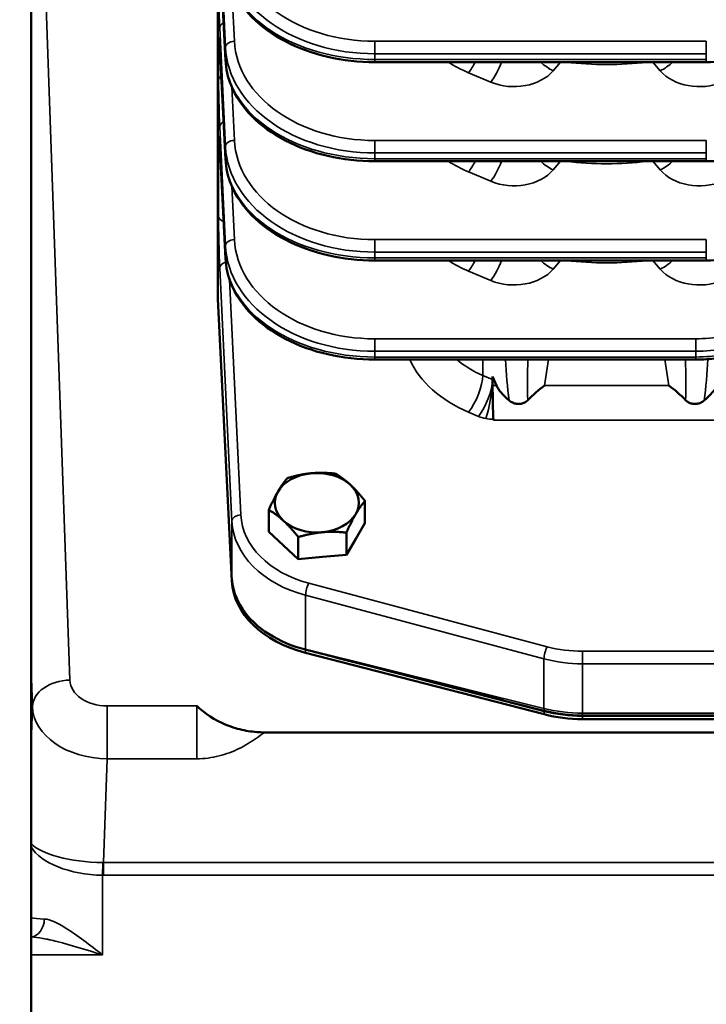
# Model space of a CAD drawing. Header units: inches. Extents: x 1 to 271, y 5 to 171.
# Tile 64 of 256: x 41.57 to 46.16, y 132.78 to 139.36. Entities that reach past the tile are written whole.
import ezdxf

# ---------------------------------------------------------------- set-up
doc = ezdxf.new("R2010")
doc.units = ezdxf.units.IN
doc.header["$LTSCALE"] = 8
doc.header["$MEASUREMENT"] = 0
for name, color, linetype, lineweight in [('Dimension (ANSI)', 7, 'Continuous', 25), ('Visible (ANSI)', 7, 'Continuous', 50), ('Visible Narrow (ANSI)', 7, 'Continuous', 35)]:
    doc.layers.add(name, color=color, linetype=linetype, lineweight=lineweight)
doc.styles.add('Dimension Text', font='tahoma.ttf')
doc.dimstyles.new('Dual Dimension', dxfattribs={"dimscale": 8, "dimtxt": 0.12, "dimasz": 0.098425, "dimexe": 0.125, "dimexo": 0.0625, "dimgap": 0.031496, "dimtad": 0, "dimtih": 1, "dimtoh": 1, "dimrnd": 1e-08, "dimzin": 4, "dimdsep": 46, "dimtxsty": 'Dimension Text', "dimcen": 0.09, "dimdle": 0.393701, "dimclrd": 256, "dimclre": 256, "dimclrt": 256, "dimadec": 0, "dimazin": 1, "dimtfac": 1, "dimtofl": 0, "dimtmove": 0, "dimatfit": 3, "dimfxl": 1, "dimtolj": 1, "dimtzin": 4, "dimlwd": -1, "dimlwe": -1, "dimarcsym": 0})

# ---------------------------------------------------------------- blocks, each defined once
blk = doc.blocks.new('*D9')
at = {"layer": 'Defpoints', "color": 0, "transparency": 16777216}
for p in [(12.1047, 153.8516), (44.2603, 153.8516), (44.4226, 87.0916)]:
    blk.add_point(p, dxfattribs=at)
at = {"layer": 'Dimension (ANSI)', "transparency": 16777216}
for p, q in [((43.7603, 153.8516), (11.1047, 153.8516)), ((12.1047, 153.0642), (12.1047, 127.1125)), ((12.1047, 87.879), (12.1047, 122.8021)), ((43.9226, 87.0916), (11.1047, 87.0916))]:
    blk.add_line(p, q, dxfattribs=at)
for points in [[(11.9735, 153.0642), (12.236, 153.0642), (12.1047, 153.8516)], [(11.9735, 87.879), (12.236, 87.879), (12.1047, 87.0916)]]:
    blk.add_solid(points, dxfattribs=at)
at = {"layer": 'Dimension (ANSI)', "transparency": 16777216, "insert": (12.1047, 124.9573), "char_height": 0.96, "attachment_point": 5, "style": 'Dimension Text'}
blk.add_mtext('\\A1;{\\H3.0x;(}\\S66.76^ 1695.7 mm;{\\H3.0x;)}', dxfattribs=at)

msp = doc.modelspace()

# ---------------------------------------------------------------- linework, layer by layer
at = {"layer": 'Visible (ANSI)'}
for p, q in [((42.8928, 137.5374), (42.8928, 140.7121)), ((41.6448, 140.5302), (41.6448, 130.5266)), ((42.9442, 139.0916), (42.9062, 139.833)), ((42.9027, 139.2248), (42.9027, 139.2248)), ((42.9442, 138.4287), (42.9062, 139.1701)), ((43.9435, 139.0785), (43.9435, 139.0785)), ((46.1589, 139.0785), (43.9435, 139.0785)), ((42.9025, 138.566), (42.9025, 138.566)), ((42.9442, 137.7657), (42.9059, 138.5138)), ((43.9435, 138.4156), (43.9435, 138.4156)), ((46.1589, 138.4156), (43.9435, 138.4156)), ((43.9435, 137.7526), (43.9435, 137.7526)), ((46.1589, 137.7526), (43.9435, 137.7526)), ((42.8928, 137.5374), (42.8937, 137.5189)), ((42.8933, 137.5155), (42.8933, 137.5281)), ((42.9869, 135.6092), (42.8937, 137.497)), ((43.9435, 137.0897), (43.9435, 137.0897)), ((46.0889, 137.0897), (43.9435, 137.0897)), ((44.7303, 136.9767), (44.7301, 136.9567)), ((44.7303, 136.9174), (44.7303, 136.9767)), ((44.7558, 136.9174), (44.7303, 136.9767)), ((44.7301, 136.9566), (44.7301, 136.9566)), ((44.7354, 136.6843), (44.7351, 136.6922)), ((43.877, 135.9978), (43.877, 136.1454)), ((43.2336, 135.938), (43.2336, 136.0856)), ((43.8759, 135.9958), (43.8149, 135.8918)), ((43.877, 135.9978), (43.8759, 135.9958)), ((43.3323, 135.8469), (43.2336, 135.938)), ((43.7528, 135.7858), (43.7528, 135.9334)), ((43.4311, 135.7559), (43.3323, 135.8469)), ((43.4311, 135.7559), (43.4311, 135.9035)), ((43.8149, 135.8918), (43.7528, 135.7858)), ((43.7528, 135.7858), (43.5919, 135.7709)), ((43.5919, 135.7709), (43.4311, 135.7559)), ((45.0742, 134.719), (43.48, 135.1293)), ((43.6531, 135.1067), (45.0742, 134.741)), ((45.3302, 134.711), (48.3216, 134.711)), ((45.3307, 134.709), (48.3162, 134.709)), ((48.2599, 134.687), (45.3307, 134.687)), ((48.0735, 134.5983), (43.2042, 134.5983))]:
    msp.add_line(p, q, dxfattribs=at)
for centre, major_axis, ratio, start_param, end_param in [((42.9662, 139.1732), (-0.0599, -0.0031), 0.730909, 6.281061, 6.283185), ((42.9658, 138.5169), (-0.0599, -0.0031), 0.730909, 6.281062, 6.283185), ((43.6433, 137.5155), (-0.75, 0), 0.707107, 0, 0.034907), ((44.7371, 136.8139), (0.0037, -0.19), 0.02993, 4.135848, 5.462298), ((45.0777, 136.8139), (-0.3248, 0.1541), 0.341999, 0.370315, 0.931016), ((45.078, 136.8139), (-0.2098, -0.1798), 0.293277, 4.466146, 5.016042), ((45.9077, 136.8139), (0.2098, -0.1798), 0.293277, 1.267143, 1.81704), ((45.9079, 136.8139), (0.3248, 0.1541), 0.341999, 5.352169, 5.912871), ((43.5553, 136.1332), (-0.281, 0), 0.707107, 4.843038, 5.890236), ((43.5553, 136.1332), (-0.281, 0), 0.707107, 3.79584, 4.843038), ((43.5553, 136.1332), (0.281, 0), 0.707107, 5.890236, 6.937433), ((43.5553, 136.1332), (-0.281, 0), 0.707107, 5.890236, 6.937433), ((43.5553, 136.1332), (0.281, 0), 0.707107, 4.843038, 5.890236), ((43.5553, 136.1332), (0.281, 0), 0.707107, 3.79584, 4.843038), ((43.7365, 135.6277), (-0.75, 0), 0.707107, 0.034907, 1.22173), ((43.7365, 135.6495), (-0.75, 0), 0.707107, 0.034907, 0.839397), ((43.641, 135.5353), (0.6266, -0.0912), 0.645673, 4.106129, 4.547491), ((43.1827, 135.3179), (9.442, -2.4299), 0.008969, 4.746194, 4.764536), ((43.1827, 135.3179), (9.442, -2.4299), 0.008969, 4.764536, 4.916453), ((42.1596, 134.9519), (-0.5002, 0), 0.706891, 0.297856, 0.298291), ((45.3307, 135.2393), (0.75, 0), 0.707107, 4.363323, 4.712389), ((45.2978, 135.1096), (0.6484, -0.0319), 0.612886, 4.391544, 4.792394), ((45.3307, 135.2174), (-0.75, 0), 0.707107, 1.22173, 1.570796)]:
    msp.add_ellipse(centre, major_axis=major_axis, ratio=ratio, start_param=start_param, end_param=end_param, dxfattribs=at)
for points, knots in [([(43.9435, 139.0785), (43.837, 139.0785), (43.7291, 139.0907), (43.5266, 139.1375), (43.4295, 139.1729), (43.2585, 139.2623), (43.1823, 139.3174), (43.0599, 139.4416), (43.012, 139.5123), (42.9598, 139.6407), (42.9471, 139.6977), (42.9442, 139.7545)], [0, 0, 0, 0, 0.81194, 0.81194, 1.625368, 1.625368, 2.43682, 2.43682, 3.249816, 3.249816, 3.846071, 3.846071, 3.846071, 3.846071]), ([(42.9062, 139.1705), (42.9054, 139.1873), (42.9045, 139.2014), (42.9033, 139.2164), (42.903, 139.2205), (42.9024, 139.2256), (42.9022, 139.2272), (42.9022, 139.2272)], [0.0011125, 0.0011125, 0.0011125, 0.0011125, 0.1913778, 0.1913778, 0.2847171, 0.2847171, 0.3585964, 0.3585964, 0.3585964, 0.3585964]), ([(43.9435, 138.4156), (43.837, 138.4156), (43.7291, 138.4278), (43.5266, 138.4746), (43.4295, 138.51), (43.2585, 138.5994), (43.1822, 138.6545), (43.0599, 138.7787), (43.012, 138.8493), (42.9598, 138.9778), (42.9471, 139.0348), (42.9442, 139.0916)], [0, 0, 0, 0, 0.811957, 0.811957, 1.625391, 1.625391, 2.436833, 2.436833, 3.24983, 3.24983, 3.846073, 3.846073, 3.846073, 3.846073]), ([(42.9059, 138.5142), (42.9051, 138.5303), (42.9042, 138.5437), (42.9031, 138.5581), (42.9028, 138.562), (42.9023, 138.5668), (42.9021, 138.5683), (42.9021, 138.5683)], [0.0011127, 0.0011127, 0.0011127, 0.0011127, 0.1834671, 0.1834671, 0.2728276, 0.2728276, 0.3426158, 0.3426158, 0.3426158, 0.3426158]), ([(43.9435, 137.7527), (43.837, 137.7527), (43.7291, 137.7649), (43.5266, 137.8117), (43.4295, 137.8471), (43.2585, 137.9365), (43.1822, 137.9916), (43.0599, 138.1158), (43.012, 138.1864), (42.9598, 138.3149), (42.9471, 138.3719), (42.9442, 138.4287)], [0, 0, 0, 0, 0.811976, 0.811976, 1.625416, 1.625416, 2.436848, 2.436848, 3.249847, 3.249847, 3.846074, 3.846074, 3.846074, 3.846074]), ([(43.9435, 137.0898), (43.8369, 137.0898), (43.729, 137.102), (43.5265, 137.1488), (43.4295, 137.1843), (43.2586, 137.2737), (43.1824, 137.3287), (43.0598, 137.4529), (43.0119, 137.524), (42.96, 137.6524), (42.9471, 137.7092), (42.9442, 137.7658)], [0, 0, 0, 0, 0.812239, 0.812239, 1.625664, 1.625664, 2.436061, 2.436061, 3.251928, 3.251928, 3.845818, 3.845818, 3.845818, 3.845818]), ([(46.456, 137.157), (46.386, 137.1294), (46.3087, 137.1098), (46.1836, 137.093), (46.1361, 137.0898), (46.0889, 137.0898)], [0, 0, 0, 0, 0.6106627, 0.6106627, 0.9706587, 0.9706587, 0.9706587, 0.9706587]), ([(44.7301, 136.9566), (44.7301, 136.9565), (44.7301, 136.9565), (44.7301, 136.9532), (44.73, 136.9498), (44.73, 136.9428), (44.73, 136.9392), (44.7299, 136.9296), (44.7299, 136.9236), (44.73, 136.9063), (44.73, 136.8946), (44.7304, 136.8599), (44.7307, 136.8359), (44.7318, 136.7839), (44.7325, 136.762), (44.7336, 136.7273), (44.7343, 136.7084), (44.7351, 136.6922)], [-0.0001395, -0.0001395, -0.0001395, -0.0001395, 0, 0, 0.0351043, 0.0351043, 0.0705028, 0.0705028, 0.125471, 0.125471, 0.2221027, 0.2221027, 0.4020106, 0.4020106, 0.6146529, 0.6146529, 0.9202412, 0.9202412, 0.9202412, 0.9202412]), ([(44.8414, 136.8168), (44.8485, 136.8109), (44.8563, 136.806), (44.8724, 136.7987), (44.8804, 136.7961), (44.8964, 136.7934), (44.9079, 136.7923), (44.9294, 136.7967), (44.937, 136.7994), (44.9518, 136.8073), (44.9588, 136.8125), (44.9649, 136.8188)], [-0.4740627, -0.4740627, -0.4740627, -0.4740627, -0.3487786, -0.3487786, -0.2342278, -0.2342278, -0.1279925, -0.1279925, -0.0669109, -0.0669109, -0.0000014, -0.0000014, -0.0000014, -0.0000014]), ([(46.0207, 136.8188), (46.0265, 136.8129), (46.0331, 136.8078), (46.0471, 136.8001), (46.0543, 136.7974), (46.0692, 136.7939), (46.0814, 136.7921), (46.1051, 136.796), (46.1132, 136.7986), (46.1292, 136.8059), (46.137, 136.8109), (46.1442, 136.8168)], [-0.4997343, -0.4997343, -0.4997343, -0.4997343, -0.3711914, -0.3711914, -0.253716, -0.253716, -0.1349425, -0.1349425, -0.0704973, -0.0704973, 0, 0, 0, 0]), ([(43.2042, 134.5983), (43.1876, 134.5983), (43.1709, 134.5989), (43.1155, 134.6031), (43.0773, 134.6094), (42.9998, 134.6289), (42.9611, 134.6425), (42.8419, 134.6973), (42.785, 134.7451), (42.7519, 134.7749), (42.7518, 134.775), (42.7517, 134.7751)], [0, 0, 0, 0, 0.126892, 0.126892, 0.424796, 0.424796, 0.751152, 0.751152, 1.497036, 1.497036, 1.499708, 1.499708, 1.499708, 1.499708]), ([(42.1211, 133.1112), (42.1215, 133.1111), (42.1219, 133.111), (42.1225, 133.1108), (42.1227, 133.1108), (42.1229, 133.1107)], [-0.003394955, -0.003394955, -0.003394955, -0.003394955, 0, 0, 0.001923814, 0.001923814, 0.001923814, 0.001923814]), ([(42.1229, 133.1107), (42.1227, 133.1108), (42.1226, 133.111), (42.1221, 133.1113), (42.1217, 133.1116), (42.1214, 133.1118)], [-0.001923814, -0.001923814, -0.001923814, -0.001923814, 0, 0, 0.003557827, 0.003557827, 0.003557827, 0.003557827])]:
    msp.add_open_spline(points, degree=3, knots=knots, dxfattribs=at)
for points in [[(42.9066, 139.1451), (42.9065, 139.1451), (42.9065, 139.1451), (42.9065, 139.145)], [(46.3764, 139.1011), (46.3062, 139.0862), (46.2322, 139.0785), (46.1589, 139.0785)], [(46.3764, 138.4382), (46.3062, 138.4233), (46.2322, 138.4156), (46.1589, 138.4156)], [(46.3764, 137.7752), (46.3062, 137.7603), (46.2322, 137.7527), (46.1589, 137.7527)]]:
    msp.add_open_spline(points, degree=3, dxfattribs=at)
for points in [[(43.3578, 136.2975), (43.444, 136.3233), (43.5187, 136.3302)], [(43.5187, 136.3302), (43.5933, 136.3372), (43.6796, 136.3274)], [(43.6796, 136.3274), (43.7325, 136.2964), (43.7783, 136.2541)], [(43.2957, 136.2093), (43.3246, 136.2585), (43.3578, 136.2975)], [(43.7783, 136.2541), (43.8241, 136.2119), (43.877, 136.1454)], [(43.2336, 136.0856), (43.2669, 136.1601), (43.2957, 136.2093)], [(43.877, 136.1454), (43.8437, 136.1063), (43.8149, 136.0571)], [(43.3323, 136.0123), (43.2865, 136.0546), (43.2336, 136.0856)], [(43.8149, 136.0571), (43.7861, 136.008), (43.7528, 135.9334)], [(43.4311, 135.9035), (43.3782, 135.9701), (43.3323, 136.0123)], [(43.5919, 135.9362), (43.5173, 135.9293), (43.4311, 135.9035)], [(43.7528, 135.9334), (43.6666, 135.9432), (43.5919, 135.9362)]]:
    msp.add_rational_spline(points, [1, 1.0379548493, 1], degree=2, dxfattribs=at)
at = {"layer": 'Visible Narrow (ANSI)'}
for p, q in [((42.9062, 139.9713), (42.9441, 139.1761)), ((41.9035, 134.9475), (41.7336, 139.8116)), ((42.9441, 139.0932), (42.9062, 139.8346)), ((43.0041, 139.2185), (42.9871, 139.5739)), ((42.9062, 139.3083), (42.9441, 138.5132)), ((42.9955, 139.2179), (42.9955, 139.2179)), ((43.9435, 139.2176), (43.9435, 139.1342)), ((46.1589, 139.2176), (43.9435, 139.2176)), ((46.1589, 139.2176), (46.1589, 139.1342)), ((42.8978, 139.1656), (42.8978, 138.9927)), ((42.9441, 138.4302), (42.9062, 139.1717)), ((42.9441, 139.1761), (42.9441, 139.0932)), ((43.9435, 139.1342), (46.1589, 139.1342)), ((43.9435, 139.096), (43.9435, 139.1342)), ((43.9435, 139.0785), (43.9435, 139.096)), ((46.1589, 139.096), (43.9435, 139.096)), ((45.1358, 139.0212), (45.1847, 139.0785)), ((45.8009, 139.0785), (45.8498, 139.0212)), ((46.1589, 139.1342), (46.1589, 139.096)), ((46.1589, 139.0785), (46.1589, 139.096)), ((44.5692, 139.0077), (44.7179, 138.9449)), ((43.0041, 138.5556), (42.9871, 138.911)), ((42.9062, 138.6454), (42.9441, 137.8503)), ((42.9955, 138.555), (42.9955, 138.555)), ((43.9435, 138.5547), (43.9435, 138.4713)), ((46.1589, 138.5547), (43.9435, 138.5547)), ((46.1589, 138.5547), (46.1589, 138.4713)), ((42.8978, 138.5096), (42.8978, 138.0494)), ((42.9441, 137.7673), (42.9059, 138.5154)), ((42.9441, 138.5132), (42.9441, 138.4302)), ((43.9435, 138.4713), (46.1589, 138.4713)), ((43.9435, 138.4331), (43.9435, 138.4713)), ((43.9435, 138.4156), (43.9435, 138.4331)), ((46.1589, 138.4331), (43.9435, 138.4331)), ((45.1358, 138.3582), (45.1847, 138.4156)), ((45.8009, 138.4156), (45.8498, 138.3582)), ((46.1589, 138.4713), (46.1589, 138.4331)), ((46.1589, 138.4156), (46.1589, 138.4331)), ((44.5692, 138.3448), (44.7179, 138.282)), ((43.0041, 137.8927), (42.9871, 138.2481)), ((42.9955, 137.8921), (42.9955, 137.8921)), ((43.9435, 137.8917), (43.9435, 137.8084)), ((46.1589, 137.8917), (43.9435, 137.8917)), ((46.1589, 137.8917), (46.1589, 137.8084)), ((42.9441, 137.8503), (42.9441, 137.7673)), ((43.9435, 137.8084), (46.1589, 137.8084)), ((43.9435, 137.7702), (43.9435, 137.8084)), ((43.9435, 137.7526), (43.9435, 137.7702)), ((46.1589, 137.7702), (43.9435, 137.7702)), ((45.1358, 137.6953), (45.1847, 137.7526)), ((45.8009, 137.7526), (45.8498, 137.6953)), ((46.1589, 137.8084), (46.1589, 137.7702)), ((46.1589, 137.7526), (46.1589, 137.7702)), ((42.9062, 137.7021), (42.987, 136.0097)), ((43.0469, 136.0521), (42.9719, 137.6251)), ((44.5692, 137.6819), (44.7179, 137.6191)), ((42.8937, 137.497), (42.8937, 137.5189)), ((43.9435, 137.2288), (43.9435, 137.1455)), ((46.0889, 137.2288), (43.9435, 137.2288)), ((46.0889, 137.2288), (46.0889, 137.1455)), ((43.9435, 137.1073), (43.9435, 137.1455)), ((43.9435, 137.1455), (46.0889, 137.1455)), ((43.9435, 137.0897), (43.9435, 137.1073)), ((46.0889, 137.1073), (43.9435, 137.1073)), ((46.0889, 137.1455), (46.0889, 137.1073)), ((46.0889, 137.0897), (46.0889, 137.1073)), ((44.6642, 137.0897), (44.6642, 136.9845)), ((45.078, 136.9174), (45.1047, 137.0897)), ((45.881, 137.0897), (45.9077, 136.9174)), ((44.7301, 136.9567), (44.6642, 136.9845)), ((44.6541, 136.9174), (44.6541, 136.9174)), ((44.7558, 136.9174), (44.7303, 136.9174)), ((45.078, 136.9174), (45.9077, 136.9174)), ((44.5692, 136.7386), (44.6351, 136.7107)), ((44.7354, 136.6843), (46.2502, 136.6843)), ((42.987, 136.0097), (42.987, 135.631)), ((42.9869, 135.6311), (42.987, 135.631)), ((42.9869, 135.6092), (42.9869, 135.6311)), ((45.0942, 135.1707), (43.5005, 135.5952)), ((43.48, 135.1542), (43.48, 135.5144)), ((43.48, 135.5144), (45.0737, 135.0899)), ((45.0737, 134.7583), (43.48, 135.1542)), ((43.48, 135.1293), (43.48, 135.1512)), ((45.0826, 135.1403), (45.0826, 135.1403)), ((50.0304, 135.1403), (45.3302, 135.1403)), ((45.3302, 135.1403), (45.3302, 135.0569)), ((45.0737, 135.0899), (45.0737, 134.7583)), ((45.3302, 135.0569), (50.0304, 135.0569)), ((45.3302, 134.7273), (45.3302, 135.0569)), ((41.6448, 135.0228), (41.6536, 134.7707)), ((41.6536, 134.7707), (41.6448, 134.5186)), ((42.7517, 134.7751), (42.1535, 134.7751)), ((42.1535, 134.7751), (42.1535, 134.4215)), ((42.7517, 134.7751), (42.7517, 134.4215)), ((45.0742, 134.719), (45.0742, 134.741)), ((45.3302, 134.711), (45.3302, 134.7273)), ((48.3676, 134.7273), (45.3302, 134.7273)), ((45.3307, 134.687), (45.3307, 134.709)), ((42.1292, 133.7281), (42.1535, 134.4215)), ((42.1535, 134.4215), (42.7517, 134.4215)), ((42.1229, 133.6433), (42.1241, 133.7281)), ((47.2797, 133.7281), (42.1292, 133.7281)), ((42.1292, 133.6432), (42.1292, 133.7281)), ((42.1229, 133.1107), (42.1229, 133.6433)), ((42.1292, 133.6432), (47.2331, 133.6432)), ((41.6448, 133.1107), (42.1229, 133.1107))]:
    msp.add_line(p, q, dxfattribs=at)
for centre, major_axis, ratio, start_param, end_param in [((43.9435, 139.9055), (-0.94, 0), 0.731799, 0.034907, 1.570796), ((43.9435, 139.8645), (1, 0), 0.730318, 3.176499, 4.712389), ((43.9435, 139.7799), (-1, 0), 0.683896, 0.034907, 1.570796), ((42.9065, 139.4788), (0.0062, -0.25), 0.024678, 3.926381, 5.462271), ((42.9662, 139.3098), (-0.0599, -0.0029), 0.681583, 5.299195, 6.249454), ((42.9065, 138.9889), (0.0062, -0.25), 0.024678, 2.390491, 3.926381), ((43.0041, 139.1776), (-0.0599, -0.0029), 0.681583, 4.679876, 6.249454), ((43.9435, 139.2425), (-0.94, 0), 0.731799, 0.034907, 1.570796), ((42.9577, 139.1671), (-0.06, 0), 0.707107, 0.034907, 0.581118), ((42.9065, 139.3704), (0.0062, 0.25), 0.024678, 2.5445, 2.544748), ((42.9662, 139.1732), (-0.0599, -0.0031), 0.730909, 6.247018, 6.281061), ((43.9435, 139.2016), (1, 0), 0.730318, 3.176499, 4.712389), ((43.0041, 139.0946), (-0.0599, -0.0031), 0.730909, 6.247018, 6.282079), ((43.9435, 139.117), (-1, 0), 0.683896, 0.034907, 1.570796), ((43.0041, 139.0946), (-0.0599, -0.0031), 0.730909, 0.038929, 0.041301), ((45.0092, 139.5654), (0.88, 0), 0.731799, 3.99901, 4.18879), ((44.5692, 139.1373), (-0.0739, -0.175), 0.341155, 0.891524, 1.374819), ((44.3538, 140.2991), (-1.69, 0), 0.731799, 1.724527, 1.724539), ((44.7179, 139.0745), (-0.0739, -0.175), 0.341155, 0.891524, 1.736456), ((45.1358, 139.1507), (0.1445, -0.1234), 0.578466, 4.623254, 5.171178), ((45.4928, 140.2991), (1.69, 0), 0.731799, 4.550643, 4.874135), ((45.8498, 139.1507), (-0.1445, -0.1234), 0.578466, 1.112008, 1.659931), ((43.0041, 139.0946), (0.0599, 0.0031), 0.730909, 3.892949, 3.895526), ((44.8729, 139.1414), (0.31, 0), 0.731799, 4.18879, 5.72468), ((46.1127, 139.1414), (0.31, 0), 0.731799, 3.700098, 5.235988), ((42.9065, 138.8159), (0.0062, -0.25), 0.024678, 3.926381, 5.462271), ((42.9577, 138.9942), (-0.06, 0), 0.707107, 0.034907, 0.82064), ((43.9435, 139.0731), (0.94, 0), 0.682414, 3.458525, 3.458607), ((42.9662, 138.6469), (-0.0599, -0.0029), 0.681583, 5.299195, 6.249454), ((42.9061, 138.3399), (0.0059, -0.24), 0.024678, 2.390491, 3.926381), ((43.0041, 138.5147), (-0.0599, -0.0029), 0.681583, 4.679876, 6.249454), ((43.9435, 138.5796), (-0.94, 0), 0.731799, 0.034907, 1.570796), ((42.9577, 138.511), (-0.06, 0), 0.707107, 0.034907, 0.569784), ((42.9658, 138.5169), (-0.0599, -0.0031), 0.730909, 6.247018, 6.281062), ((43.9435, 138.5387), (1, 0), 0.730318, 3.176499, 4.712389), ((43.0041, 138.4317), (-0.0599, -0.0031), 0.730909, 6.247018, 6.282079), ((43.9435, 138.4541), (-1, 0), 0.683896, 0.034907, 1.570796), ((43.0041, 138.4317), (-0.0599, -0.0031), 0.730909, 0.03893, 0.041301), ((45.0092, 138.9025), (0.88, 0), 0.731799, 3.99901, 4.18879), ((44.5692, 138.4744), (-0.0739, -0.175), 0.341155, 0.891524, 1.374819), ((44.3538, 139.6361), (-1.69, 0), 0.731799, 1.724527, 1.724539), ((44.7179, 138.4116), (-0.0739, -0.175), 0.341155, 0.891524, 1.736456), ((45.1358, 138.4878), (0.1445, -0.1234), 0.578466, 4.623254, 5.171178), ((45.4928, 139.6361), (1.69, 0), 0.731799, 4.550643, 4.874135), ((45.8498, 138.4878), (-0.1445, -0.1234), 0.578466, 1.112008, 1.659931), ((43.0041, 138.4317), (0.0599, 0.0031), 0.730909, 3.892949, 3.896575), ((44.8729, 138.4785), (0.31, 0), 0.731799, 4.18879, 5.72468), ((46.1127, 138.4785), (0.31, 0), 0.731799, 3.700098, 5.235988), ((43.9435, 138.4102), (0.94, 0), 0.682414, 3.457929, 3.458607), ((42.9065, 137.8726), (0.0062, -0.25), 0.024678, 3.926381, 5.462271), ((42.9577, 138.0509), (-0.06, 0), 0.707107, 0.034907, 1.11906), ((43.0041, 137.8518), (-0.0599, -0.0029), 0.681583, 4.679876, 6.249454), ((43.9435, 137.9167), (-0.94, 0), 0.731799, 0.034907, 1.570796), ((43.9435, 137.8758), (1, 0), 0.730318, 3.176499, 4.712389), ((43.0041, 137.7688), (-0.0599, -0.0031), 0.730909, 6.247018, 6.28208), ((43.9435, 137.7912), (-1, 0), 0.683896, 0.034907, 1.570796), ((43.0041, 137.7688), (-0.0599, -0.0031), 0.730909, 0.039064, 0.041301), ((45.0092, 138.2396), (0.88, 0), 0.731799, 3.99901, 4.18879), ((44.5692, 137.8115), (-0.0739, -0.175), 0.341155, 0.891524, 1.374819), ((44.7179, 137.7487), (-0.0739, -0.175), 0.341155, 0.891524, 1.736456), ((45.1358, 137.8249), (0.1445, -0.1234), 0.578466, 4.623254, 5.171178), ((45.4928, 138.9732), (1.69, 0), 0.731799, 4.550643, 4.874135), ((45.8498, 137.8249), (-0.1445, -0.1234), 0.578466, 1.112008, 1.659931), ((42.9662, 137.7036), (-0.0599, -0.0029), 0.681583, 5.022397, 6.249454), ((43.0041, 137.7688), (0.0599, 0.0031), 0.730909, 3.892949, 3.896559), ((44.3538, 138.9732), (-1.69, 0), 0.731799, 1.724527, 1.724539), ((44.8729, 137.8155), (0.31, 0), 0.731799, 4.18879, 5.72468), ((46.1127, 137.8155), (0.31, 0), 0.731799, 3.700098, 5.235988), ((43.9435, 137.7473), (0.94, 0), 0.682414, 3.45795, 3.458607), ((46.0889, 137.7338), (-0.69, 0), 0.731799, 1.570796, 2.094395), ((46.0889, 137.6929), (0.75, 0), 0.729824, 4.712389, 5.235988), ((46.0889, 137.6206), (-0.75, 0), 0.684389, 1.570796, 2.094395), ((45.0092, 137.2963), (0.88, 0), 0.731799, 3.468111, 4.18879), ((45.0092, 137.4259), (-0.69, 0), 0.738599, 0.720238, 1.047198), ((45.0815, 137.1507), (0.0257, -0.9051), 0.295448, 4.771366, 5.081799), ((45.1415, 137.2241), (-0.0575, -0.9513), 0.176979, 4.864838, 5.163153), ((45.8441, 137.2241), (0.0575, -0.9513), 0.176979, 1.120032, 1.418348), ((45.9041, 137.1507), (-0.0257, -0.9051), 0.295448, 1.201386, 1.51528), ((44.5692, 136.8682), (-0.0739, -0.175), 0.341155, 0.891524, 2.432092), ((44.6351, 136.8403), (0.0739, 0.175), 0.341155, 4.033117, 5.57307), ((44.6844, 136.8258), (0.0339, 0.1869), 0.16425, 3.976781, 5.516735), ((44.6956, 136.7685), (0.1314, -0.0253), 0.546706, 4.341581, 4.732134), ((44.724, 136.7902), (0.1594, -0.006), 0.614194, 4.4841, 4.805002), ((43.0469, 136.0111), (-0.0599, -0.0029), 0.681583, 4.679876, 6.249454), ((43.7365, 136.0697), (-0.69, 0), 0.731799, 0.034907, 1.22173), ((43.7365, 136.0288), (0.75, 0), 0.729824, 3.176499, 4.363323), ((43.5553, 135.9679), (-0.281, 0), 0.707107, 0.650118, 0.654248), ((43.5553, 135.9679), (-0.281, 0), 0.707107, 0.654248, 0.658377), ((43.5553, 135.9679), (-0.281, 0), 0.707107, 2.745367, 2.748643), ((43.5553, 135.9679), (0.281, 0), 0.707107, 5.890236, 5.893511), ((43.5553, 135.9679), (-0.281, 0), 0.707107, 1.696174, 1.701445), ((43.5553, 135.9679), (-0.281, 0), 0.707107, 1.701445, 1.706716), ((43.5005, 135.5543), (0.0154, 0.058), 0.233383, 0.851279, 2.389274), ((43.7365, 135.6379), (-0.75, 0), 0.686365, 0.839397, 1.22173), ((43.521, 135.2339), (-0.0289, -0.1165), 0.250272, 5.52679, 5.562633), ((45.0942, 135.1298), (0.0154, 0.058), 0.233383, 0.851279, 2.389274), ((45.3302, 135.6452), (-0.69, 0), 0.731799, 1.22173, 1.570796), ((45.3302, 135.6043), (0.75, 0), 0.729824, 4.363323, 4.712389), ((41.9035, 134.7707), (-0.2498, -0.0087), 0.706891, 4.687709, 6.233825), ((42.1535, 134.9519), (-0.2501, 0), 0.706891, 0.02468, 1.570796), ((42.1535, 134.7751), (-0.5, 0.0087), 0.706999, 0.037018, 1.583135), ((45.1147, 134.8381), (-0.0289, -0.1165), 0.250272, 5.52679, 5.732893), ((45.3302, 135.242), (-0.75, 0), 0.686365, 1.22173, 1.570796), ((42.1229, 133.9), (-0.5, 0.0073), 0.343754, 0.302402, 1.578259), ((42.1229, 133.9), (0.5, -0.0122), 0.513309, 3.451195, 4.724889), ((42.1446, 134.52), (-0.0276, -0.7918), 0.631112, 0.014454, 0.02468), ((42.1446, 134.52), (-0.0306, -0.8765), 0.706891, 0.014454, 0.02468), ((42.1229, 133.3641), (-0.5, 0), 0.043302, 0.297102, 0.676943), ((41.6396, 133.3505), (-0.0052, -0.1199), 0.779203, 0.111214, 1.604643)]:
    msp.add_ellipse(centre, major_axis=major_axis, ratio=ratio, start_param=start_param, end_param=end_param, dxfattribs=at)
for points, knots in [([(42.7517, 134.4215), (42.8023, 134.4215), (42.8787, 134.4319), (42.9946, 134.4685), (43.0991, 134.521), (43.1699, 134.5719), (43.2042, 134.5983)], [0, 0, 0, 0, 0.385381, 0.578072, 0.963453, 1.348835, 1.348835, 1.348835, 1.348835]), ([(42.1214, 133.1118), (42.0384, 133.1757), (41.9262, 133.2634), (41.7994, 133.3352), (41.7536, 133.3494), (41.7332, 133.3505)], [0.003558, 0.003558, 0.003558, 0.003558, 0.925883, 1.234511, 1.543138, 1.543138, 1.543138, 1.543138]), ([(41.6448, 133.2305), (41.6688, 133.2296), (41.7239, 133.2224), (41.879, 133.1871), (42.0182, 133.1432), (42.1211, 133.1112)], [-1.522251, -1.522251, -1.522251, -1.522251, -1.234511, -0.925883, -0.003395, -0.003395, -0.003395, -0.003395])]:
    msp.add_open_spline(points, degree=3, knots=knots, dxfattribs=at)
for points in [[(41.7741, 133.2107), (41.7656, 133.2126), (41.7571, 133.2145), (41.7488, 133.2162)], [(42.0736, 133.126), (42.0727, 133.1263), (42.0719, 133.1265), (42.0711, 133.1268)], [(42.0831, 133.1413), (42.0833, 133.1412), (42.0834, 133.1411), (42.0835, 133.141)]]:
    msp.add_open_spline(points, degree=3, dxfattribs=at)

# ---------------------------------------------------------------- dimensions: what is measured, and where the dimension line sits
at = {"layer": 'Dimension (ANSI)'}
dim = msp.add_linear_dim(base=(12.1047, 153.8516), p1=(44.4226, 87.0916), p2=(44.2603, 153.8516), angle=90, text='{\\H3.0x;(}\\S<>^ 1695.7 mm;{\\H3.0x;)}', dimstyle='Dual Dimension', override={"dimgap": 0.031496, "dimdec": 2, "dimpost": '\\X', "dimtol": 0, "dimlim": 0, "dimtp": 0, "dimtm": 0, "dimtdec": 2, "dimatfit": 1}, dxfattribs=at)
dim.commit()
dim.dimension.update_dxf_attribs({"geometry": '*D9', "text_midpoint": (12.1047, 124.9573), "dimtype": 160})

doc.saveas('drawing.dxf')
